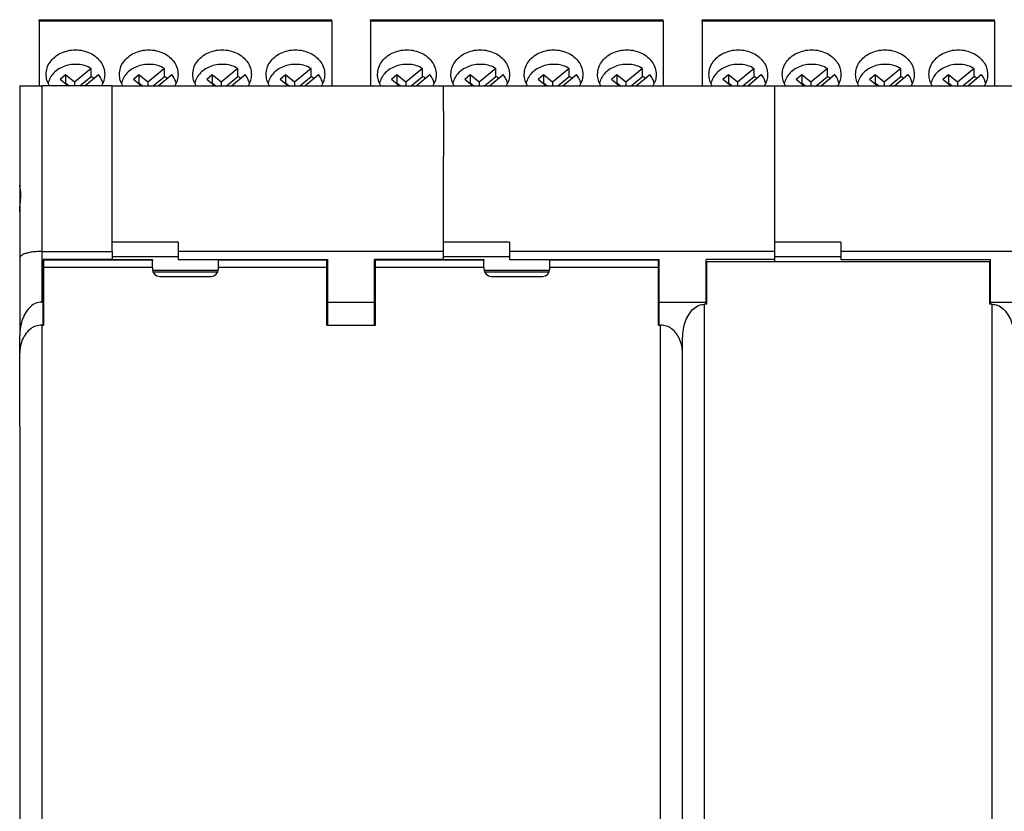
# Model space of a CAD drawing. Header units: inches. Extents: x -1190 to -677, y -1057 to -660.
# Tile 14 of 31: x -1056 to -989, y -858 to -804. Entities that reach past the tile are written whole.
import ezdxf

# ---------------------------------------------------------------- set-up
doc = ezdxf.new("R2010")
doc.units = ezdxf.units.IN

# ---------------------------------------------------------------- blocks, each defined once
blk = doc.blocks.new('ME_MAX_22_5_PLATE', base_point=(-1047.408, -821.698))
at = {"color": 7, "linetype": 'Continuous'}
blk.add_line((-1047.408, -821.698), (-1042.992, -821.698), dxfattribs=at)
blk = doc.blocks.new('ME_MAX_22_5_PLATE_1', base_point=(-1024.808, -821.698))
at = {"color": 7, "linetype": 'Continuous'}
blk.add_line((-1024.808, -821.698), (-1020.392, -821.698), dxfattribs=at)
blk = doc.blocks.new('MSTBT_2_5-4-ST_IP20_KPL_H_Select_10_1__125', base_point=(-1032.575, -813.791))
at = {"color": 7, "linetype": 'Continuous'}
for p, q in [((-1032.575, -804.484), (-1012.625, -804.484)), ((-1032.575, -804.575), (-1032.575, -804.484)), ((-1032.575, -804.575), (-1032.575, -808.998)), ((-1012.625, -804.575), (-1012.625, -804.484)), ((-1012.625, -804.575), (-1012.625, -808.998)), ((-1030.773, -808.246), (-1031.145, -808.558)), ((-1030.161, -808.758), (-1030.773, -808.246)), ((-1030.773, -808.246), (-1030.773, -808.79)), ((-1029.028, -807.808), (-1030.161, -808.758)), ((-1029.457, -808.998), (-1028.533, -808.223)), ((-1029.028, -808.353), (-1029.028, -807.808)), ((-1025.773, -808.246), (-1026.145, -808.558)), ((-1025.773, -808.246), (-1025.773, -808.79)), ((-1025.161, -808.758), (-1025.773, -808.246)), ((-1024.028, -807.808), (-1025.161, -808.758)), ((-1024.457, -808.998), (-1023.533, -808.223)), ((-1024.028, -808.353), (-1024.028, -807.808)), ((-1020.773, -808.246), (-1021.145, -808.558)), ((-1020.773, -808.246), (-1020.773, -808.79)), ((-1020.161, -808.758), (-1020.773, -808.246)), ((-1019.028, -807.808), (-1020.161, -808.758)), ((-1019.457, -808.998), (-1018.533, -808.223)), ((-1019.028, -808.353), (-1019.028, -807.808)), ((-1015.773, -808.246), (-1016.145, -808.558)), ((-1015.161, -808.758), (-1015.773, -808.246)), ((-1015.773, -808.246), (-1015.773, -808.79)), ((-1014.028, -807.808), (-1015.161, -808.758)), ((-1014.457, -808.998), (-1013.533, -808.223)), ((-1014.028, -808.353), (-1014.028, -807.808)), ((-1030.621, -808.998), (-1031.145, -808.558)), ((-1030.773, -808.79), (-1030.82, -808.83)), ((-1030.773, -808.79), (-1030.526, -808.998)), ((-1030.161, -808.758), (-1030.161, -808.998)), ((-1029.797, -808.998), (-1029.028, -808.353)), ((-1025.621, -808.998), (-1026.145, -808.558)), ((-1025.773, -808.79), (-1025.82, -808.83)), ((-1025.773, -808.79), (-1025.526, -808.998)), ((-1025.161, -808.758), (-1025.161, -808.998)), ((-1024.797, -808.998), (-1024.028, -808.353)), ((-1020.621, -808.998), (-1021.145, -808.558)), ((-1020.773, -808.79), (-1020.82, -808.83)), ((-1020.773, -808.79), (-1020.526, -808.998)), ((-1020.161, -808.758), (-1020.161, -808.998)), ((-1019.797, -808.998), (-1019.028, -808.353)), ((-1015.621, -808.998), (-1016.145, -808.558)), ((-1015.773, -808.79), (-1015.82, -808.83)), ((-1015.773, -808.79), (-1015.526, -808.998)), ((-1015.161, -808.758), (-1015.161, -808.998)), ((-1014.797, -808.998), (-1014.028, -808.353)), ((-1027.6, -810.735), (-1027.6, -811.498)), ((-1027.6, -811.498), (-1027.6, -812.643)), ((-1027.6, -812.643), (-1027.6, -812.872)), ((-1027.6, -812.872), (-1027.6, -813.791))]:
    blk.add_line(p, q, dxfattribs=at)
at = {"color": 2, "linetype": 'Continuous'}
blk.add_line((-1012.625, -804.575), (-1032.575, -804.575), dxfattribs=at)
at = {"color": 7, "linetype": 'Continuous'}
for points, knots in [([(-1032.1, -808.219), (-1032.086, -808.072), (-1032.059, -807.774), (-1031.844, -807.363), (-1031.522, -807.012), (-1031.103, -806.746), (-1030.619, -806.58), (-1030.1, -806.523), (-1029.581, -806.58), (-1029.097, -806.746), (-1028.678, -807.012), (-1028.356, -807.363), (-1028.141, -807.774), (-1028.114, -808.072), (-1028.1, -808.219)], [0, 0, 0, 0, 0.439444, 0.890637, 1.361487, 1.854059, 2.364698, 2.885481, 3.406265, 3.916904, 4.409476, 4.880325, 5.331518, 5.770963, 5.770963, 5.770963, 5.770963]), ([(-1027.1, -808.219), (-1027.086, -808.072), (-1027.059, -807.774), (-1026.844, -807.363), (-1026.522, -807.012), (-1026.103, -806.746), (-1025.619, -806.58), (-1025.1, -806.523), (-1024.581, -806.58), (-1024.097, -806.746), (-1023.678, -807.012), (-1023.356, -807.363), (-1023.141, -807.774), (-1023.114, -808.072), (-1023.1, -808.219)], [0, 0, 0, 0, 0.439444, 0.890637, 1.361487, 1.854059, 2.364698, 2.885481, 3.406265, 3.916904, 4.409476, 4.880325, 5.331518, 5.770963, 5.770963, 5.770963, 5.770963]), ([(-1022.1, -808.219), (-1022.086, -808.072), (-1022.059, -807.774), (-1021.844, -807.363), (-1021.522, -807.012), (-1021.103, -806.746), (-1020.619, -806.58), (-1020.1, -806.523), (-1019.581, -806.58), (-1019.097, -806.746), (-1018.678, -807.012), (-1018.356, -807.363), (-1018.141, -807.774), (-1018.114, -808.072), (-1018.1, -808.219)], [0, 0, 0, 0, 0.439444, 0.890637, 1.361487, 1.854059, 2.364698, 2.885481, 3.406265, 3.916904, 4.409476, 4.880325, 5.331518, 5.770963, 5.770963, 5.770963, 5.770963]), ([(-1017.1, -808.219), (-1017.086, -808.072), (-1017.059, -807.774), (-1016.844, -807.363), (-1016.522, -807.012), (-1016.103, -806.746), (-1015.619, -806.58), (-1015.1, -806.523), (-1014.581, -806.58), (-1014.097, -806.746), (-1013.678, -807.012), (-1013.356, -807.363), (-1013.141, -807.774), (-1013.114, -808.072), (-1013.1, -808.219)], [0, 0, 0, 0, 0.439444, 0.890637, 1.361487, 1.854059, 2.364698, 2.885481, 3.406265, 3.916904, 4.409476, 4.880325, 5.331518, 5.770963, 5.770963, 5.770963, 5.770963]), ([(-1029.028, -807.808), (-1029.165, -807.742), (-1029.442, -807.607), (-1029.903, -807.524), (-1030.372, -807.53), (-1030.826, -807.634), (-1031.237, -807.827), (-1031.579, -808.1), (-1031.841, -808.436), (-1031.924, -808.697), (-1031.965, -808.825)], [0, 0, 0, 0, 0.454499, 0.920276, 1.389598, 1.854049, 2.306154, 2.740943, 3.157284, 3.558629, 3.558629, 3.558629, 3.558629]), ([(-1024.028, -807.808), (-1024.165, -807.742), (-1024.442, -807.607), (-1024.903, -807.524), (-1025.372, -807.53), (-1025.826, -807.634), (-1026.237, -807.827), (-1026.579, -808.1), (-1026.841, -808.436), (-1026.924, -808.697), (-1026.965, -808.825)], [0, 0, 0, 0, 0.454499, 0.920276, 1.389598, 1.854049, 2.306154, 2.740943, 3.157284, 3.558629, 3.558629, 3.558629, 3.558629]), ([(-1019.028, -807.808), (-1019.165, -807.742), (-1019.442, -807.607), (-1019.903, -807.524), (-1020.372, -807.53), (-1020.826, -807.634), (-1021.237, -807.827), (-1021.579, -808.1), (-1021.841, -808.436), (-1021.924, -808.697), (-1021.965, -808.825)], [0, 0, 0, 0, 0.454499, 0.920276, 1.389598, 1.854049, 2.306154, 2.740943, 3.157284, 3.558629, 3.558629, 3.558629, 3.558629]), ([(-1014.028, -807.808), (-1014.165, -807.742), (-1014.442, -807.607), (-1014.903, -807.524), (-1015.372, -807.53), (-1015.826, -807.634), (-1016.237, -807.827), (-1016.579, -808.1), (-1016.841, -808.436), (-1016.924, -808.697), (-1016.965, -808.825)], [0, 0, 0, 0, 0.454499, 0.920276, 1.389598, 1.854049, 2.306154, 2.740943, 3.157284, 3.558629, 3.558629, 3.558629, 3.558629]), ([(-1031.872, -808.998), (-1031.938, -808.874), (-1032.069, -808.631), (-1032.09, -808.355), (-1032.1, -808.219)], [0, 0, 0, 0, 0.4142226, 0.8191437, 0.8191437, 0.8191437, 0.8191437]), ([(-1028.235, -808.825), (-1028.267, -808.718), (-1028.331, -808.5), (-1028.465, -808.316), (-1028.533, -808.223)], [0, 0, 0, 0, 0.3333697, 0.6764563, 0.6764563, 0.6764563, 0.6764563]), ([(-1028.1, -808.219), (-1028.11, -808.355), (-1028.131, -808.631), (-1028.262, -808.874), (-1028.328, -808.998)], [0, 0, 0, 0, 0.4049211, 0.8191437, 0.8191437, 0.8191437, 0.8191437]), ([(-1026.872, -808.998), (-1026.938, -808.874), (-1027.069, -808.631), (-1027.09, -808.355), (-1027.1, -808.219)], [0, 0, 0, 0, 0.4142226, 0.8191437, 0.8191437, 0.8191437, 0.8191437]), ([(-1023.235, -808.825), (-1023.267, -808.718), (-1023.331, -808.5), (-1023.465, -808.316), (-1023.533, -808.223)], [0, 0, 0, 0, 0.3333697, 0.6764563, 0.6764563, 0.6764563, 0.6764563]), ([(-1023.1, -808.219), (-1023.11, -808.355), (-1023.131, -808.631), (-1023.262, -808.874), (-1023.328, -808.998)], [0, 0, 0, 0, 0.4049211, 0.8191437, 0.8191437, 0.8191437, 0.8191437]), ([(-1021.872, -808.998), (-1021.938, -808.874), (-1022.069, -808.631), (-1022.09, -808.355), (-1022.1, -808.219)], [0, 0, 0, 0, 0.4142226, 0.8191437, 0.8191437, 0.8191437, 0.8191437]), ([(-1018.235, -808.825), (-1018.267, -808.718), (-1018.331, -808.5), (-1018.465, -808.316), (-1018.533, -808.223)], [0, 0, 0, 0, 0.3333697, 0.6764563, 0.6764563, 0.6764563, 0.6764563]), ([(-1018.1, -808.219), (-1018.11, -808.355), (-1018.131, -808.631), (-1018.262, -808.874), (-1018.328, -808.998)], [0, 0, 0, 0, 0.4049211, 0.8191437, 0.8191437, 0.8191437, 0.8191437]), ([(-1016.872, -808.998), (-1016.938, -808.874), (-1017.069, -808.631), (-1017.09, -808.355), (-1017.1, -808.219)], [0, 0, 0, 0, 0.4142226, 0.8191437, 0.8191437, 0.8191437, 0.8191437]), ([(-1013.235, -808.825), (-1013.267, -808.718), (-1013.331, -808.5), (-1013.465, -808.316), (-1013.533, -808.223)], [0, 0, 0, 0, 0.3333697, 0.6764563, 0.6764563, 0.6764563, 0.6764563]), ([(-1013.1, -808.219), (-1013.11, -808.355), (-1013.131, -808.631), (-1013.262, -808.874), (-1013.328, -808.998)], [0, 0, 0, 0, 0.4049211, 0.8191437, 0.8191437, 0.8191437, 0.8191437]), ([(-1028.837, -808.478), (-1028.868, -808.456), (-1028.93, -808.411), (-1028.995, -808.372), (-1029.028, -808.353)], [0, 0, 0, 0, 0.1137193, 0.2286239, 0.2286239, 0.2286239, 0.2286239]), ([(-1023.837, -808.478), (-1023.868, -808.456), (-1023.93, -808.411), (-1023.995, -808.372), (-1024.028, -808.353)], [0, 0, 0, 0, 0.1137193, 0.2286239, 0.2286239, 0.2286239, 0.2286239]), ([(-1018.837, -808.478), (-1018.868, -808.456), (-1018.93, -808.411), (-1018.995, -808.372), (-1019.028, -808.353)], [0, 0, 0, 0, 0.1137193, 0.2286239, 0.2286239, 0.2286239, 0.2286239]), ([(-1013.837, -808.478), (-1013.868, -808.456), (-1013.93, -808.411), (-1013.995, -808.372), (-1014.028, -808.353)], [0, 0, 0, 0, 0.1137193, 0.2286239, 0.2286239, 0.2286239, 0.2286239])]:
    blk.add_open_spline(points, degree=3, knots=knots, dxfattribs=at)
blk = doc.blocks.new('MSTBT_2_5-4-ST_IP20_KPL_H_Select_10__126', base_point=(-1055.175, -813.791))
at = {"color": 7, "linetype": 'Continuous'}
for p, q in [((-1055.175, -804.484), (-1035.225, -804.484)), ((-1055.175, -804.575), (-1055.175, -804.484)), ((-1055.175, -804.575), (-1055.175, -808.998)), ((-1035.225, -804.575), (-1035.225, -804.484)), ((-1035.225, -804.575), (-1035.225, -808.998)), ((-1053.373, -808.246), (-1053.745, -808.558)), ((-1053.373, -808.246), (-1053.373, -808.79)), ((-1052.761, -808.758), (-1053.373, -808.246)), ((-1051.628, -807.808), (-1052.761, -808.758)), ((-1052.057, -808.998), (-1051.133, -808.223)), ((-1051.628, -808.353), (-1051.628, -807.808)), ((-1048.373, -808.246), (-1048.745, -808.558)), ((-1048.373, -808.246), (-1048.373, -808.79)), ((-1047.761, -808.758), (-1048.373, -808.246)), ((-1046.628, -807.808), (-1047.761, -808.758)), ((-1047.057, -808.998), (-1046.133, -808.223)), ((-1046.628, -808.353), (-1046.628, -807.808)), ((-1043.373, -808.246), (-1043.745, -808.558)), ((-1043.373, -808.246), (-1043.373, -808.79)), ((-1042.761, -808.758), (-1043.373, -808.246)), ((-1041.628, -807.808), (-1042.761, -808.758)), ((-1042.057, -808.998), (-1041.133, -808.223)), ((-1041.628, -808.353), (-1041.628, -807.808)), ((-1038.373, -808.246), (-1038.745, -808.558)), ((-1038.373, -808.246), (-1038.373, -808.79)), ((-1037.761, -808.758), (-1038.373, -808.246)), ((-1036.628, -807.808), (-1037.761, -808.758)), ((-1037.057, -808.998), (-1036.133, -808.223)), ((-1036.628, -808.353), (-1036.628, -807.808)), ((-1053.221, -808.998), (-1053.745, -808.558)), ((-1053.373, -808.79), (-1053.42, -808.83)), ((-1053.373, -808.79), (-1053.126, -808.998)), ((-1052.761, -808.758), (-1052.761, -808.998)), ((-1052.397, -808.998), (-1051.628, -808.353)), ((-1048.221, -808.998), (-1048.745, -808.558)), ((-1048.373, -808.79), (-1048.42, -808.83)), ((-1048.373, -808.79), (-1048.126, -808.998)), ((-1047.761, -808.758), (-1047.761, -808.998)), ((-1047.397, -808.998), (-1046.628, -808.353)), ((-1043.221, -808.998), (-1043.745, -808.558)), ((-1043.373, -808.79), (-1043.42, -808.83)), ((-1043.373, -808.79), (-1043.126, -808.998)), ((-1042.761, -808.758), (-1042.761, -808.998)), ((-1042.397, -808.998), (-1041.628, -808.353)), ((-1038.221, -808.998), (-1038.745, -808.558)), ((-1038.373, -808.79), (-1038.42, -808.83)), ((-1038.373, -808.79), (-1038.126, -808.998)), ((-1037.761, -808.758), (-1037.761, -808.998)), ((-1037.397, -808.998), (-1036.628, -808.353)), ((-1050.2, -813.791), (-1050.2, -810.735))]:
    blk.add_line(p, q, dxfattribs=at)
at = {"color": 2, "linetype": 'Continuous'}
blk.add_line((-1035.225, -804.575), (-1055.175, -804.575), dxfattribs=at)
at = {"color": 7, "linetype": 'Continuous'}
for points, knots in [([(-1054.7, -808.219), (-1054.686, -808.072), (-1054.659, -807.774), (-1054.444, -807.363), (-1054.122, -807.012), (-1053.703, -806.746), (-1053.219, -806.58), (-1052.7, -806.523), (-1052.181, -806.58), (-1051.697, -806.746), (-1051.278, -807.012), (-1050.956, -807.363), (-1050.741, -807.774), (-1050.714, -808.072), (-1050.7, -808.219)], [0, 0, 0, 0, 0.439444, 0.890637, 1.361487, 1.854059, 2.364698, 2.885481, 3.406265, 3.916904, 4.409476, 4.880325, 5.331518, 5.770963, 5.770963, 5.770963, 5.770963]), ([(-1049.7, -808.219), (-1049.686, -808.072), (-1049.659, -807.774), (-1049.444, -807.363), (-1049.122, -807.012), (-1048.703, -806.746), (-1048.219, -806.58), (-1047.7, -806.523), (-1047.181, -806.58), (-1046.697, -806.746), (-1046.278, -807.012), (-1045.956, -807.363), (-1045.741, -807.774), (-1045.714, -808.072), (-1045.7, -808.219)], [0, 0, 0, 0, 0.439444, 0.890637, 1.361487, 1.854059, 2.364698, 2.885481, 3.406265, 3.916904, 4.409476, 4.880325, 5.331518, 5.770963, 5.770963, 5.770963, 5.770963]), ([(-1044.7, -808.219), (-1044.686, -808.072), (-1044.659, -807.774), (-1044.444, -807.363), (-1044.122, -807.012), (-1043.703, -806.746), (-1043.219, -806.58), (-1042.7, -806.523), (-1042.181, -806.58), (-1041.697, -806.746), (-1041.278, -807.012), (-1040.956, -807.363), (-1040.741, -807.774), (-1040.714, -808.072), (-1040.7, -808.219)], [0, 0, 0, 0, 0.439444, 0.890637, 1.361487, 1.854059, 2.364698, 2.885481, 3.406265, 3.916904, 4.409476, 4.880325, 5.331518, 5.770963, 5.770963, 5.770963, 5.770963]), ([(-1039.7, -808.219), (-1039.686, -808.072), (-1039.659, -807.774), (-1039.444, -807.363), (-1039.122, -807.012), (-1038.703, -806.746), (-1038.219, -806.58), (-1037.7, -806.523), (-1037.181, -806.58), (-1036.697, -806.746), (-1036.278, -807.012), (-1035.956, -807.363), (-1035.741, -807.774), (-1035.714, -808.072), (-1035.7, -808.219)], [0, 0, 0, 0, 0.439444, 0.890637, 1.361487, 1.854059, 2.364698, 2.885481, 3.406265, 3.916904, 4.409476, 4.880325, 5.331518, 5.770963, 5.770963, 5.770963, 5.770963]), ([(-1051.628, -807.808), (-1051.765, -807.742), (-1052.042, -807.607), (-1052.503, -807.524), (-1052.972, -807.53), (-1053.426, -807.634), (-1053.837, -807.827), (-1054.179, -808.1), (-1054.441, -808.436), (-1054.524, -808.697), (-1054.565, -808.825)], [0, 0, 0, 0, 0.454499, 0.920276, 1.389598, 1.854049, 2.306154, 2.740943, 3.157284, 3.558629, 3.558629, 3.558629, 3.558629]), ([(-1046.628, -807.808), (-1046.765, -807.742), (-1047.042, -807.607), (-1047.503, -807.524), (-1047.972, -807.53), (-1048.426, -807.634), (-1048.837, -807.827), (-1049.179, -808.1), (-1049.441, -808.436), (-1049.524, -808.697), (-1049.565, -808.825)], [0, 0, 0, 0, 0.454499, 0.920276, 1.389598, 1.854049, 2.306154, 2.740943, 3.157284, 3.558629, 3.558629, 3.558629, 3.558629]), ([(-1041.628, -807.808), (-1041.765, -807.742), (-1042.042, -807.607), (-1042.503, -807.524), (-1042.972, -807.53), (-1043.426, -807.634), (-1043.837, -807.827), (-1044.179, -808.1), (-1044.441, -808.436), (-1044.524, -808.697), (-1044.565, -808.825)], [0, 0, 0, 0, 0.454499, 0.920276, 1.389598, 1.854049, 2.306154, 2.740943, 3.157284, 3.558629, 3.558629, 3.558629, 3.558629]), ([(-1036.628, -807.808), (-1036.765, -807.742), (-1037.042, -807.607), (-1037.503, -807.524), (-1037.972, -807.53), (-1038.426, -807.634), (-1038.837, -807.827), (-1039.179, -808.1), (-1039.441, -808.436), (-1039.524, -808.697), (-1039.565, -808.825)], [0, 0, 0, 0, 0.454499, 0.920276, 1.389598, 1.854049, 2.306154, 2.740943, 3.157284, 3.558629, 3.558629, 3.558629, 3.558629]), ([(-1054.472, -808.998), (-1054.538, -808.874), (-1054.669, -808.631), (-1054.69, -808.355), (-1054.7, -808.219)], [0, 0, 0, 0, 0.4142226, 0.8191437, 0.8191437, 0.8191437, 0.8191437]), ([(-1050.835, -808.825), (-1050.867, -808.718), (-1050.931, -808.5), (-1051.065, -808.316), (-1051.133, -808.223)], [0, 0, 0, 0, 0.3333697, 0.6764563, 0.6764563, 0.6764563, 0.6764563]), ([(-1050.7, -808.219), (-1050.71, -808.355), (-1050.731, -808.631), (-1050.862, -808.874), (-1050.928, -808.998)], [0, 0, 0, 0, 0.4049211, 0.8191437, 0.8191437, 0.8191437, 0.8191437]), ([(-1049.472, -808.998), (-1049.538, -808.874), (-1049.669, -808.631), (-1049.69, -808.355), (-1049.7, -808.219)], [0, 0, 0, 0, 0.4142226, 0.8191437, 0.8191437, 0.8191437, 0.8191437]), ([(-1045.835, -808.825), (-1045.867, -808.718), (-1045.931, -808.5), (-1046.065, -808.316), (-1046.133, -808.223)], [0, 0, 0, 0, 0.3333697, 0.6764563, 0.6764563, 0.6764563, 0.6764563]), ([(-1045.7, -808.219), (-1045.71, -808.355), (-1045.731, -808.631), (-1045.862, -808.874), (-1045.928, -808.998)], [0, 0, 0, 0, 0.4049211, 0.8191437, 0.8191437, 0.8191437, 0.8191437]), ([(-1044.472, -808.998), (-1044.538, -808.874), (-1044.669, -808.631), (-1044.69, -808.355), (-1044.7, -808.219)], [0, 0, 0, 0, 0.4142226, 0.8191437, 0.8191437, 0.8191437, 0.8191437]), ([(-1040.835, -808.825), (-1040.867, -808.718), (-1040.931, -808.5), (-1041.065, -808.316), (-1041.133, -808.223)], [0, 0, 0, 0, 0.3333697, 0.6764563, 0.6764563, 0.6764563, 0.6764563]), ([(-1040.7, -808.219), (-1040.71, -808.355), (-1040.731, -808.631), (-1040.862, -808.874), (-1040.928, -808.998)], [0, 0, 0, 0, 0.4049211, 0.8191437, 0.8191437, 0.8191437, 0.8191437]), ([(-1039.472, -808.998), (-1039.538, -808.874), (-1039.669, -808.631), (-1039.69, -808.355), (-1039.7, -808.219)], [0, 0, 0, 0, 0.4142226, 0.8191437, 0.8191437, 0.8191437, 0.8191437]), ([(-1035.835, -808.825), (-1035.867, -808.718), (-1035.931, -808.5), (-1036.065, -808.316), (-1036.133, -808.223)], [0, 0, 0, 0, 0.3333697, 0.6764563, 0.6764563, 0.6764563, 0.6764563]), ([(-1035.7, -808.219), (-1035.71, -808.355), (-1035.731, -808.631), (-1035.862, -808.874), (-1035.928, -808.998)], [0, 0, 0, 0, 0.4049211, 0.8191437, 0.8191437, 0.8191437, 0.8191437]), ([(-1051.437, -808.478), (-1051.468, -808.456), (-1051.53, -808.411), (-1051.595, -808.372), (-1051.628, -808.353)], [0, 0, 0, 0, 0.1137193, 0.2286239, 0.2286239, 0.2286239, 0.2286239]), ([(-1046.437, -808.478), (-1046.468, -808.456), (-1046.53, -808.411), (-1046.595, -808.372), (-1046.628, -808.353)], [0, 0, 0, 0, 0.1137193, 0.2286239, 0.2286239, 0.2286239, 0.2286239]), ([(-1041.437, -808.478), (-1041.468, -808.456), (-1041.53, -808.411), (-1041.595, -808.372), (-1041.628, -808.353)], [0, 0, 0, 0, 0.1137193, 0.2286239, 0.2286239, 0.2286239, 0.2286239]), ([(-1036.437, -808.478), (-1036.468, -808.456), (-1036.53, -808.411), (-1036.595, -808.372), (-1036.628, -808.353)], [0, 0, 0, 0, 0.1137193, 0.2286239, 0.2286239, 0.2286239, 0.2286239])]:
    blk.add_open_spline(points, degree=3, knots=knots, dxfattribs=at)
blk = doc.blocks.new('MSTBT_2_5-4-ST_IP20_KPL_H_Select_10_4__128', base_point=(-1009.975, -813.791))
at = {"color": 7, "linetype": 'Continuous'}
for p, q in [((-1009.975, -804.484), (-990.025, -804.484)), ((-1009.975, -804.575), (-1009.975, -804.484)), ((-1009.975, -804.575), (-1009.975, -808.998)), ((-990.025, -804.575), (-990.025, -804.484)), ((-990.025, -804.575), (-990.025, -808.998)), ((-1008.173, -808.246), (-1008.545, -808.558)), ((-1008.173, -808.246), (-1008.173, -808.79)), ((-1007.561, -808.758), (-1008.173, -808.246)), ((-1006.428, -807.808), (-1007.561, -808.758)), ((-1006.857, -808.998), (-1005.933, -808.223)), ((-1006.428, -808.353), (-1006.428, -807.808)), ((-1003.173, -808.246), (-1003.545, -808.558)), ((-1003.173, -808.246), (-1003.173, -808.79)), ((-1002.561, -808.758), (-1003.173, -808.246)), ((-1001.428, -807.808), (-1002.561, -808.758)), ((-1001.857, -808.998), (-1000.933, -808.223)), ((-1001.428, -808.353), (-1001.428, -807.808)), ((-998.173, -808.246), (-998.545, -808.558)), ((-998.173, -808.246), (-998.173, -808.79)), ((-997.561, -808.758), (-998.173, -808.246)), ((-996.428, -807.808), (-997.561, -808.758)), ((-996.857, -808.998), (-995.933, -808.223)), ((-996.428, -808.353), (-996.428, -807.808)), ((-993.173, -808.246), (-993.545, -808.558)), ((-992.561, -808.758), (-993.173, -808.246)), ((-993.173, -808.246), (-993.173, -808.79)), ((-991.428, -807.808), (-992.561, -808.758)), ((-991.857, -808.998), (-990.933, -808.223)), ((-991.428, -808.353), (-991.428, -807.808)), ((-1008.021, -808.998), (-1008.545, -808.558)), ((-1008.173, -808.79), (-1008.22, -808.83)), ((-1008.173, -808.79), (-1007.926, -808.998)), ((-1007.561, -808.758), (-1007.561, -808.998)), ((-1007.197, -808.998), (-1006.428, -808.353)), ((-1003.021, -808.998), (-1003.545, -808.558)), ((-1003.173, -808.79), (-1003.22, -808.83)), ((-1003.173, -808.79), (-1002.926, -808.998)), ((-1002.561, -808.758), (-1002.561, -808.998)), ((-1002.197, -808.998), (-1001.428, -808.353)), ((-998.021, -808.998), (-998.545, -808.558)), ((-998.173, -808.79), (-998.22, -808.83)), ((-998.173, -808.79), (-997.926, -808.998)), ((-997.561, -808.758), (-997.561, -808.998)), ((-997.197, -808.998), (-996.428, -808.353)), ((-993.021, -808.998), (-993.545, -808.558)), ((-993.173, -808.79), (-993.22, -808.83)), ((-993.173, -808.79), (-992.926, -808.998)), ((-992.561, -808.758), (-992.561, -808.998)), ((-992.197, -808.998), (-991.428, -808.353)), ((-1005, -813.791), (-1005, -810.735))]:
    blk.add_line(p, q, dxfattribs=at)
at = {"color": 2, "linetype": 'Continuous'}
blk.add_line((-990.025, -804.575), (-1009.975, -804.575), dxfattribs=at)
at = {"color": 7, "linetype": 'Continuous'}
for points, knots in [([(-1009.5, -808.219), (-1009.486, -808.072), (-1009.459, -807.774), (-1009.244, -807.363), (-1008.922, -807.012), (-1008.503, -806.746), (-1008.019, -806.58), (-1007.5, -806.523), (-1006.981, -806.58), (-1006.497, -806.746), (-1006.078, -807.012), (-1005.756, -807.363), (-1005.541, -807.774), (-1005.514, -808.072), (-1005.5, -808.219)], [0, 0, 0, 0, 0.439444, 0.890637, 1.361487, 1.854059, 2.364698, 2.885481, 3.406265, 3.916904, 4.409476, 4.880325, 5.331518, 5.770963, 5.770963, 5.770963, 5.770963]), ([(-1004.5, -808.219), (-1004.486, -808.072), (-1004.459, -807.774), (-1004.244, -807.363), (-1003.922, -807.012), (-1003.503, -806.746), (-1003.019, -806.58), (-1002.5, -806.523), (-1001.981, -806.58), (-1001.497, -806.746), (-1001.078, -807.012), (-1000.756, -807.363), (-1000.541, -807.774), (-1000.514, -808.072), (-1000.5, -808.219)], [0, 0, 0, 0, 0.439444, 0.890637, 1.361487, 1.854059, 2.364698, 2.885481, 3.406265, 3.916904, 4.409476, 4.880325, 5.331518, 5.770963, 5.770963, 5.770963, 5.770963]), ([(-999.5, -808.219), (-999.486, -808.072), (-999.459, -807.774), (-999.244, -807.363), (-998.922, -807.012), (-998.503, -806.746), (-998.019, -806.58), (-997.5, -806.523), (-996.981, -806.58), (-996.497, -806.746), (-996.078, -807.012), (-995.756, -807.363), (-995.541, -807.774), (-995.514, -808.072), (-995.5, -808.219)], [0, 0, 0, 0, 0.439444, 0.890637, 1.361487, 1.854059, 2.364698, 2.885481, 3.406265, 3.916904, 4.409476, 4.880325, 5.331518, 5.770963, 5.770963, 5.770963, 5.770963]), ([(-994.5, -808.219), (-994.486, -808.072), (-994.459, -807.774), (-994.244, -807.363), (-993.922, -807.012), (-993.503, -806.746), (-993.019, -806.58), (-992.5, -806.523), (-991.981, -806.58), (-991.497, -806.746), (-991.078, -807.012), (-990.756, -807.363), (-990.541, -807.774), (-990.514, -808.072), (-990.5, -808.219)], [0, 0, 0, 0, 0.439444, 0.890637, 1.361487, 1.854059, 2.364698, 2.885481, 3.406265, 3.916904, 4.409476, 4.880325, 5.331518, 5.770963, 5.770963, 5.770963, 5.770963]), ([(-1006.428, -807.808), (-1006.565, -807.742), (-1006.842, -807.607), (-1007.303, -807.524), (-1007.772, -807.53), (-1008.226, -807.634), (-1008.637, -807.827), (-1008.979, -808.1), (-1009.241, -808.436), (-1009.324, -808.697), (-1009.365, -808.825)], [0, 0, 0, 0, 0.454499, 0.920276, 1.389598, 1.854049, 2.306154, 2.740943, 3.157284, 3.558629, 3.558629, 3.558629, 3.558629]), ([(-1001.428, -807.808), (-1001.565, -807.742), (-1001.842, -807.607), (-1002.303, -807.524), (-1002.772, -807.53), (-1003.226, -807.634), (-1003.637, -807.827), (-1003.979, -808.1), (-1004.241, -808.436), (-1004.324, -808.697), (-1004.365, -808.825)], [0, 0, 0, 0, 0.454499, 0.920276, 1.389598, 1.854049, 2.306154, 2.740943, 3.157284, 3.558629, 3.558629, 3.558629, 3.558629]), ([(-996.428, -807.808), (-996.565, -807.742), (-996.842, -807.607), (-997.303, -807.524), (-997.772, -807.53), (-998.226, -807.634), (-998.637, -807.827), (-998.979, -808.1), (-999.241, -808.436), (-999.324, -808.697), (-999.365, -808.825)], [0, 0, 0, 0, 0.454499, 0.920276, 1.389598, 1.854049, 2.306154, 2.740943, 3.157284, 3.558629, 3.558629, 3.558629, 3.558629]), ([(-991.428, -807.808), (-991.565, -807.742), (-991.842, -807.607), (-992.303, -807.524), (-992.772, -807.53), (-993.226, -807.634), (-993.637, -807.827), (-993.979, -808.1), (-994.241, -808.436), (-994.324, -808.697), (-994.365, -808.825)], [0, 0, 0, 0, 0.454499, 0.920276, 1.389598, 1.854049, 2.306154, 2.740943, 3.157284, 3.558629, 3.558629, 3.558629, 3.558629]), ([(-1009.272, -808.998), (-1009.338, -808.874), (-1009.469, -808.631), (-1009.49, -808.355), (-1009.5, -808.219)], [0, 0, 0, 0, 0.4142226, 0.8191437, 0.8191437, 0.8191437, 0.8191437]), ([(-1005.635, -808.825), (-1005.667, -808.718), (-1005.731, -808.5), (-1005.865, -808.316), (-1005.933, -808.223)], [0, 0, 0, 0, 0.3333697, 0.6764563, 0.6764563, 0.6764563, 0.6764563]), ([(-1005.5, -808.219), (-1005.51, -808.355), (-1005.531, -808.631), (-1005.662, -808.874), (-1005.728, -808.998)], [0, 0, 0, 0, 0.4049211, 0.8191437, 0.8191437, 0.8191437, 0.8191437]), ([(-1004.272, -808.998), (-1004.338, -808.874), (-1004.469, -808.631), (-1004.49, -808.355), (-1004.5, -808.219)], [0, 0, 0, 0, 0.4142226, 0.8191437, 0.8191437, 0.8191437, 0.8191437]), ([(-1000.635, -808.825), (-1000.667, -808.718), (-1000.731, -808.5), (-1000.865, -808.316), (-1000.933, -808.223)], [0, 0, 0, 0, 0.3333697, 0.6764563, 0.6764563, 0.6764563, 0.6764563]), ([(-1000.5, -808.219), (-1000.51, -808.355), (-1000.531, -808.631), (-1000.662, -808.874), (-1000.728, -808.998)], [0, 0, 0, 0, 0.4049211, 0.8191437, 0.8191437, 0.8191437, 0.8191437]), ([(-999.272, -808.998), (-999.338, -808.874), (-999.469, -808.631), (-999.49, -808.355), (-999.5, -808.219)], [0, 0, 0, 0, 0.4142226, 0.8191437, 0.8191437, 0.8191437, 0.8191437]), ([(-995.635, -808.825), (-995.667, -808.718), (-995.731, -808.5), (-995.865, -808.316), (-995.933, -808.223)], [0, 0, 0, 0, 0.3333697, 0.6764563, 0.6764563, 0.6764563, 0.6764563]), ([(-995.5, -808.219), (-995.51, -808.355), (-995.531, -808.631), (-995.662, -808.874), (-995.728, -808.998)], [0, 0, 0, 0, 0.4049211, 0.8191437, 0.8191437, 0.8191437, 0.8191437]), ([(-994.272, -808.998), (-994.338, -808.874), (-994.469, -808.631), (-994.49, -808.355), (-994.5, -808.219)], [0, 0, 0, 0, 0.4142226, 0.8191437, 0.8191437, 0.8191437, 0.8191437]), ([(-990.635, -808.825), (-990.667, -808.718), (-990.731, -808.5), (-990.865, -808.316), (-990.933, -808.223)], [0, 0, 0, 0, 0.3333697, 0.6764563, 0.6764563, 0.6764563, 0.6764563]), ([(-990.5, -808.219), (-990.51, -808.355), (-990.531, -808.631), (-990.662, -808.874), (-990.728, -808.998)], [0, 0, 0, 0, 0.4049211, 0.8191437, 0.8191437, 0.8191437, 0.8191437]), ([(-1006.237, -808.478), (-1006.268, -808.456), (-1006.33, -808.411), (-1006.395, -808.372), (-1006.428, -808.353)], [0, 0, 0, 0, 0.1137193, 0.2286239, 0.2286239, 0.2286239, 0.2286239]), ([(-1001.237, -808.478), (-1001.268, -808.456), (-1001.33, -808.411), (-1001.395, -808.372), (-1001.428, -808.353)], [0, 0, 0, 0, 0.1137193, 0.2286239, 0.2286239, 0.2286239, 0.2286239]), ([(-996.237, -808.478), (-996.268, -808.456), (-996.33, -808.411), (-996.395, -808.372), (-996.428, -808.353)], [0, 0, 0, 0, 0.1137193, 0.2286239, 0.2286239, 0.2286239, 0.2286239]), ([(-991.237, -808.478), (-991.268, -808.456), (-991.33, -808.411), (-991.395, -808.372), (-991.428, -808.353)], [0, 0, 0, 0, 0.1137193, 0.2286239, 0.2286239, 0.2286239, 0.2286239])]:
    blk.add_open_spline(points, degree=3, knots=knots, dxfattribs=at)
blk = doc.blocks.new('ME_MAX_GEH-L_2-2_H_Select__133', base_point=(-1056.5, -907.998))
at = {"color": 7, "linetype": 'Continuous'}
for p, q in [((-1056.5, -808.998), (-1056.5, -815.773)), ((-1056.5, -808.998), (-1055, -808.998)), ((-1050.2, -808.998), (-1055, -808.998)), ((-1050.2, -809.298), (-1050.2, -808.998)), ((-1050.2, -810.735), (-1050.2, -809.298)), ((-1050.2, -813.791), (-1050.2, -810.735)), ((-1050.2, -813.998), (-1050.2, -813.791)), ((-1050.2, -819.667), (-1050.2, -813.998)), ((-1056.5, -815.773), (-1056.5, -817.598)), ((-1056.5, -817.598), (-1056.5, -820.742)), ((-1050.2, -820.242), (-1050.2, -819.667)), ((-1055, -820.298), (-1050.2, -820.298)), ((-1050.2, -820.298), (-1050.2, -820.242)), ((-1050.2, -820.298), (-1050.2, -820.642)), ((-1056.5, -820.742), (-1056.5, -826.057)), ((-1054.9, -820.848), (-1054.9, -823.748)), ((-1050.2, -820.848), (-1054.9, -820.848)), ((-1050.2, -820.642), (-1050.2, -820.848)), ((-1055, -823.748), (-1054.9, -823.748)), ((-1054.9, -825.322), (-1054.9, -823.748)), ((-1056.5, -827.242), (-1056.5, -826.057)), ((-1056.5, -832.217), (-1056.5, -827.242)), ((-1056.5, -832.217), (-1056.5, -884.778))]:
    blk.add_line(p, q, dxfattribs=at)
at = {"color": 2, "linetype": 'Continuous'}
for p, q in [((-1055, -808.998), (-1055, -820.298)), ((-1055, -820.298), (-1055, -823.748)), ((-1055, -847.448), (-1055, -870.792))]:
    blk.add_line(p, q, dxfattribs=at)
at = {"color": 7, "linetype": 'Continuous'}
for points, knots in [([(-1056.5, -817.598), (-1056.497, -817.499), (-1056.491, -817.297), (-1056.46, -817.003), (-1056.434, -816.713), (-1056.423, -816.485), (-1056.427, -816.311), (-1056.434, -816.198), (-1056.445, -816.094), (-1056.458, -816.004), (-1056.473, -815.926), (-1056.486, -815.862), (-1056.497, -815.813), (-1056.499, -815.784), (-1056.5, -815.773)], [0, 0, 0, 0, 0.2978, 0.605692, 0.887869, 1.170286, 1.29063, 1.407811, 1.511263, 1.602647, 1.682382, 1.747505, 1.798564, 1.833826, 1.833826, 1.833826, 1.833826]), ([(-1055, -820.298), (-1055.13, -820.3), (-1055.381, -820.306), (-1055.735, -820.35), (-1056.044, -820.415), (-1056.276, -820.503), (-1056.453, -820.6), (-1056.486, -820.701), (-1056.5, -820.742)], [0, 0, 0, 0, 0.388524, 0.753008, 1.071592, 1.327115, 1.511339, 1.637185, 1.637185, 1.637185, 1.637185]), ([(-1055, -823.748), (-1055.133, -823.764), (-1055.409, -823.798), (-1055.779, -824.055), (-1056.088, -824.428), (-1056.32, -824.91), (-1056.471, -825.464), (-1056.49, -825.857), (-1056.5, -826.057)], [0, 0, 0, 0, 0.396126, 0.825223, 1.306107, 1.840585, 2.417466, 3.017467, 3.017467, 3.017467, 3.017467])]:
    blk.add_open_spline(points, degree=3, knots=knots, dxfattribs=at)
blk = doc.blocks.new('ME_MAX_45_MT_2-2_H_Select__134', base_point=(-1050.2, -907.998))
at = {"color": 7, "linetype": 'Continuous'}
for p, q in [((-1050.2, -808.998), (-1027.6, -808.998)), ((-1050.2, -809.298), (-1050.2, -808.998)), ((-1027.6, -810.735), (-1027.6, -808.998)), ((-1050.2, -810.735), (-1050.2, -809.298)), ((-1050.2, -813.791), (-1050.2, -810.735)), ((-1027.6, -810.735), (-1027.6, -811.498)), ((-1027.6, -811.498), (-1027.6, -812.643)), ((-1027.6, -812.643), (-1027.6, -812.872)), ((-1027.6, -812.872), (-1027.6, -813.791)), ((-1050.2, -813.998), (-1050.2, -813.791)), ((-1050.2, -819.667), (-1050.2, -813.998)), ((-1027.6, -819.667), (-1027.6, -813.791)), ((-1045.7, -819.667), (-1050.2, -819.667)), ((-1050.2, -820.242), (-1050.2, -819.667)), ((-1045.7, -819.667), (-1045.7, -820.298)), ((-1027.6, -820.298), (-1027.6, -819.667)), ((-1050.2, -820.298), (-1050.2, -820.242)), ((-1050.2, -820.298), (-1050.2, -820.642)), ((-1027.6, -820.298), (-1045.7, -820.298)), ((-1045.7, -820.298), (-1045.7, -820.642)), ((-1027.6, -820.642), (-1027.6, -820.298)), ((-1050.2, -820.642), (-1045.7, -820.642)), ((-1050.2, -820.642), (-1050.2, -820.848)), ((-1045.7, -820.642), (-1045.7, -820.848)), ((-1045.7, -820.848), (-1035.5, -820.848)), ((-1035.5, -821.598), (-1035.5, -820.848)), ((-1027.6, -820.848), (-1032.3, -820.848)), ((-1032.3, -821.598), (-1032.3, -820.848)), ((-1027.6, -820.839), (-1027.6, -820.642)), ((-1027.6, -820.848), (-1027.6, -820.839)), ((-1042.96, -821.598), (-1047.44, -821.598)), ((-1035.5, -821.598), (-1035.55, -821.598)), ((-1035.5, -823.748), (-1035.5, -821.598)), ((-1032.3, -823.748), (-1032.3, -821.598)), ((-1032.3, -821.598), (-1032.25, -821.598)), ((-1035.5, -825.322), (-1035.5, -823.748)), ((-1035.5, -823.748), (-1032.3, -823.748)), ((-1032.3, -825.322), (-1032.3, -823.748))]:
    blk.add_line(p, q, dxfattribs=at)
blk = doc.blocks.new('ME_MAX_45_DKL__135', base_point=(-1056.5, -896.148))
at = {"color": 7, "linetype": 'Continuous'}
for p, q in [((-1054.85, -820.904), (-1054.85, -820.848)), ((-1054.85, -821.402), (-1054.85, -820.904)), ((-1050.2, -820.839), (-1047.45, -820.839)), ((-1047.45, -820.839), (-1047.45, -820.904)), ((-1047.45, -821.402), (-1047.45, -820.904)), ((-1042.95, -820.904), (-1042.95, -820.848)), ((-1042.95, -821.402), (-1042.95, -820.904)), ((-1035.55, -820.848), (-1035.55, -820.904)), ((-1035.55, -821.402), (-1035.55, -820.904)), ((-1032.25, -820.848), (-1032.25, -820.904)), ((-1032.25, -821.402), (-1032.25, -820.904)), ((-1027.6, -820.839), (-1024.85, -820.839)), ((-1024.85, -820.839), (-1024.85, -820.904)), ((-1024.85, -821.402), (-1024.85, -820.904)), ((-1020.35, -820.904), (-1020.35, -820.848)), ((-1020.35, -821.402), (-1020.35, -820.904)), ((-1012.95, -820.848), (-1012.95, -820.904)), ((-1012.95, -821.402), (-1012.95, -820.904)), ((-1054.85, -821.498), (-1054.85, -821.402)), ((-1054.85, -822.898), (-1054.85, -821.498)), ((-1047.45, -821.402), (-1047.45, -821.498)), ((-1042.95, -821.498), (-1042.95, -821.402)), ((-1035.55, -825.322), (-1035.55, -821.402)), ((-1032.25, -825.322), (-1032.25, -821.402)), ((-1024.85, -821.402), (-1024.85, -821.498)), ((-1020.35, -821.498), (-1020.35, -821.402)), ((-1012.95, -825.322), (-1012.95, -821.402)), ((-1046.95, -821.998), (-1043.45, -821.998)), ((-1024.35, -821.998), (-1020.85, -821.998)), ((-1054.85, -825.322), (-1054.85, -822.898)), ((-1055, -825.322), (-1054.85, -825.322)), ((-1035.55, -825.322), (-1032.25, -825.322)), ((-1012.95, -825.322), (-1012.8, -825.322)), ((-1056.5, -832.217), (-1056.5, -827.242)), ((-1011.3, -889.753), (-1011.3, -827.242)), ((-1056.5, -832.217), (-1056.5, -884.778))]:
    blk.add_line(p, q, dxfattribs=at)
at = {"color": 2, "linetype": 'Continuous'}
for p, q in [((-1047.45, -820.904), (-1054.85, -820.904)), ((-1035.55, -820.904), (-1042.95, -820.904)), ((-1024.85, -820.904), (-1032.25, -820.904)), ((-1012.95, -820.904), (-1020.35, -820.904)), ((-1047.45, -821.402), (-1054.85, -821.402)), ((-1035.55, -821.402), (-1042.95, -821.402)), ((-1024.85, -821.402), (-1032.25, -821.402)), ((-1012.95, -821.402), (-1020.35, -821.402)), ((-1055, -825.322), (-1055, -847.448)), ((-1012.8, -891.673), (-1012.8, -825.322)), ((-1055, -847.448), (-1055, -870.792))]:
    blk.add_line(p, q, dxfattribs=at)
at = {"color": 7, "linetype": 'Continuous'}
for centre, radius, start, end in [((-1054.85, -821.748), 0.25, 90, 101.53696), ((-1046.95, -821.498), 0.5, 180, 270), ((-1043.45, -821.498), 0.5, 270, 0), ((-1024.35, -821.498), 0.5, 180, 270), ((-1020.85, -821.498), 0.5, 270, 0), ((-1054.85, -822.648), 0.25, 258.46304, 270)]:
    blk.add_arc(centre, radius, start, end, dxfattribs=at)
for points, knots in [([(-1055, -825.322), (-1055.132, -825.335), (-1055.401, -825.362), (-1055.769, -825.57), (-1056.082, -825.88), (-1056.317, -826.282), (-1056.471, -826.746), (-1056.49, -827.075), (-1056.5, -827.242)], [0, 0, 0, 0, 0.393702, 0.803172, 1.238605, 1.702211, 2.188901, 2.688433, 2.688433, 2.688433, 2.688433]), ([(-1011.3, -827.242), (-1011.31, -827.075), (-1011.329, -826.746), (-1011.483, -826.282), (-1011.718, -825.88), (-1012.031, -825.57), (-1012.399, -825.362), (-1012.668, -825.335), (-1012.8, -825.322)], [0, 0, 0, 0, 0.499532, 0.986221, 1.449828, 1.885261, 2.294731, 2.688433, 2.688433, 2.688433, 2.688433])]:
    blk.add_open_spline(points, degree=3, knots=knots, dxfattribs=at)
blk = doc.blocks.new('ME_MAX_22_5_DKL_H_Select__136', base_point=(-1011.3, -895.998))
at = {"color": 7, "linetype": 'Continuous'}
for p, q in [((-1009.65, -821.498), (-1009.65, -820.998)), ((-990.35, -820.998), (-1009.65, -820.998)), ((-990.35, -821.498), (-990.35, -820.998)), ((-1009.65, -822.898), (-1009.65, -821.498)), ((-990.35, -822.898), (-990.35, -821.498)), ((-1009.65, -823.898), (-1009.65, -822.898)), ((-990.35, -823.898), (-990.35, -822.898)), ((-1009.65, -823.898), (-1009.8, -823.898)), ((-990.2, -823.898), (-990.35, -823.898)), ((-1011.3, -827.242), (-1011.3, -826.207)), ((-1011.3, -889.753), (-1011.3, -827.242))]:
    blk.add_line(p, q, dxfattribs=at)
at = {"color": 2, "linetype": 'Continuous'}
for p, q in [((-1009.8, -893.098), (-1009.8, -823.898)), ((-990.2, -893.098), (-990.2, -823.898))]:
    blk.add_line(p, q, dxfattribs=at)
at = {"color": 7, "linetype": 'Continuous'}
for centre, start, end in [((-1009.65, -821.698), 90, 104.47751), ((-990.35, -821.698), 75.52249, 90), ((-1009.65, -822.698), 255.52249, 270), ((-990.35, -822.698), 270, 284.47751)]:
    blk.add_arc(centre, 0.2, start, end, dxfattribs=at)
for points, knots in [([(-1011.3, -826.207), (-1011.29, -826.007), (-1011.271, -825.614), (-1011.12, -825.06), (-1010.888, -824.578), (-1010.579, -824.205), (-1010.209, -823.948), (-1009.933, -823.914), (-1009.8, -823.898)], [0, 0, 0, 0, 0.6, 1.176882, 1.711359, 2.192244, 2.621341, 3.017467, 3.017467, 3.017467, 3.017467]), ([(-990.2, -823.898), (-990.067, -823.914), (-989.791, -823.948), (-989.421, -824.205), (-989.112, -824.578), (-988.88, -825.06), (-988.729, -825.614), (-988.71, -826.007), (-988.7, -826.207)], [0, 0, 0, 0, 0.396126, 0.825223, 1.306107, 1.840585, 2.417466, 3.017467, 3.017467, 3.017467, 3.017467])]:
    blk.add_open_spline(points, degree=3, knots=knots, dxfattribs=at)
blk = doc.blocks.new('ME_MAX_45_MT_2-2_H_Select_1__137', base_point=(-1027.6, -907.998))
at = {"color": 7, "linetype": 'Continuous'}
for p, q in [((-1027.6, -808.998), (-1005, -808.998)), ((-1027.6, -810.735), (-1027.6, -808.998)), ((-1005, -810.735), (-1005, -808.998)), ((-1027.6, -810.735), (-1027.6, -811.498)), ((-1005, -813.791), (-1005, -810.735)), ((-1027.6, -811.498), (-1027.6, -812.643)), ((-1027.6, -812.643), (-1027.6, -812.872)), ((-1027.6, -812.872), (-1027.6, -813.791)), ((-1027.6, -819.667), (-1027.6, -813.791)), ((-1005, -819.667), (-1005, -813.791)), ((-1027.6, -820.298), (-1027.6, -819.667)), ((-1023.1, -819.667), (-1027.6, -819.667)), ((-1023.1, -819.667), (-1023.1, -820.298)), ((-1005, -820.298), (-1005, -819.667)), ((-1027.6, -820.642), (-1027.6, -820.298)), ((-1005, -820.298), (-1023.1, -820.298)), ((-1023.1, -820.298), (-1023.1, -820.642)), ((-1005, -820.642), (-1005, -820.298)), ((-1027.6, -820.642), (-1023.1, -820.642)), ((-1027.6, -820.839), (-1027.6, -820.642)), ((-1027.6, -820.848), (-1027.6, -820.839)), ((-1023.1, -820.642), (-1023.1, -820.848)), ((-1023.1, -820.848), (-1012.9, -820.848)), ((-1012.9, -821.598), (-1012.9, -820.848)), ((-1009.7, -823.748), (-1009.7, -820.848)), ((-1005, -820.848), (-1009.7, -820.848)), ((-1005, -820.848), (-1005, -820.642)), ((-1005, -820.998), (-1005, -820.848)), ((-1020.36, -821.598), (-1024.84, -821.598)), ((-1012.9, -821.598), (-1012.95, -821.598)), ((-1012.9, -823.748), (-1012.9, -821.598)), ((-1012.9, -823.748), (-1009.7, -823.748)), ((-1012.9, -825.322), (-1012.9, -823.748)), ((-1009.7, -823.898), (-1009.7, -823.748))]:
    blk.add_line(p, q, dxfattribs=at)
blk = doc.blocks.new('ME_MAX_45_MT_2-2_H_Select_2__138', base_point=(-1005, -907.998))
at = {"color": 7, "linetype": 'Continuous'}
for p, q in [((-1005, -810.735), (-1005, -808.998)), ((-1005, -808.998), (-982.4, -808.998)), ((-1005, -813.791), (-1005, -810.735)), ((-1005, -819.667), (-1005, -813.791)), ((-1005, -820.298), (-1005, -819.667)), ((-1000.5, -819.667), (-1005, -819.667)), ((-1000.5, -819.667), (-1000.5, -820.298)), ((-1005, -820.642), (-1005, -820.298)), ((-1000.5, -820.298), (-1000.5, -820.642)), ((-982.4, -820.298), (-1000.5, -820.298)), ((-1005, -820.642), (-1000.5, -820.642)), ((-1005, -820.848), (-1005, -820.642)), ((-1005, -820.998), (-1005, -820.848)), ((-1000.5, -820.642), (-1000.5, -820.848)), ((-1000.5, -820.848), (-990.3, -820.848)), ((-990.3, -823.748), (-990.3, -820.848)), ((-990.3, -823.748), (-987.1, -823.748)), ((-990.3, -823.898), (-990.3, -823.748))]:
    blk.add_line(p, q, dxfattribs=at)
blk = doc.blocks.new('ME_MAX_112_5_2-2_H_Select__145', base_point=(-1056.5, -912.516))
for name, p in [('MSTBT_2_5-4-ST_IP20_KPL_H_Select_10__126', (-1055.175, -813.791)), ('MSTBT_2_5-4-ST_IP20_KPL_H_Select_10_1__125', (-1032.575, -813.791)), ('MSTBT_2_5-4-ST_IP20_KPL_H_Select_10_4__128', (-1009.975, -813.791)), ('ME_MAX_GEH-L_2-2_H_Select__133', (-1056.5, -907.998)), ('ME_MAX_45_MT_2-2_H_Select__134', (-1050.2, -907.998)), ('ME_MAX_45_MT_2-2_H_Select_1__137', (-1027.6, -907.998)), ('ME_MAX_45_MT_2-2_H_Select_2__138', (-1005, -907.998)), ('ME_MAX_45_DKL__135', (-1056.5, -896.148)), ('ME_MAX_22_5_DKL_H_Select__136', (-1011.3, -895.998)), ('ME_MAX_22_5_PLATE', (-1047.408, -821.698)), ('ME_MAX_22_5_PLATE_1', (-1024.808, -821.698))]:
    blk.add_blockref(name, p)
blk = doc.blocks.new('Vordans1', base_point=(-1000, -858.5))
blk.add_blockref('ME_MAX_112_5_2-2_H_Select__145', (-1056.5, -912.516))

msp = doc.modelspace()

# ---------------------------------------------------------------- block references
msp.add_blockref('Vordans1', (-1000, -858.5))

doc.saveas('drawing.dxf')
